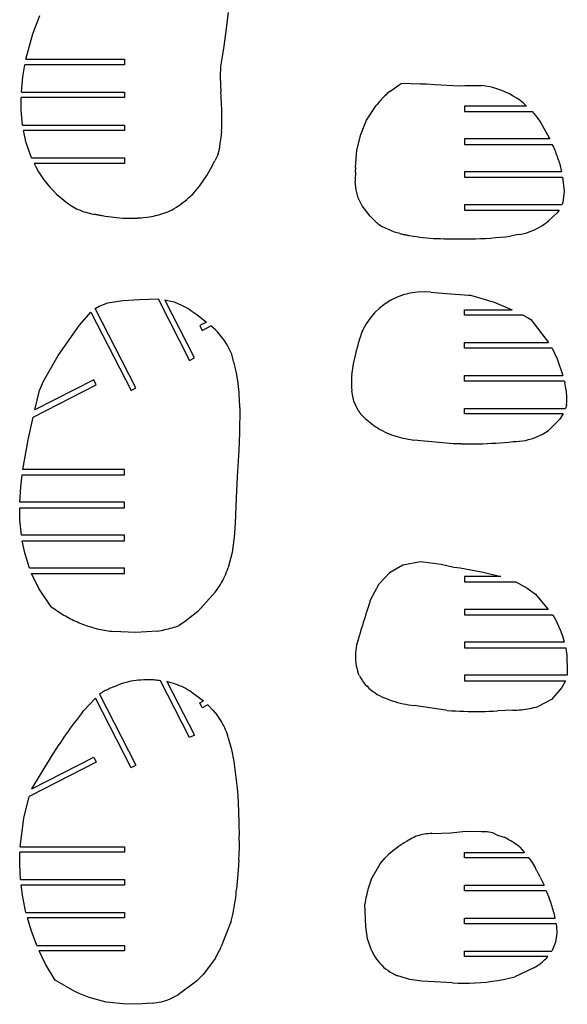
# Model space of a CAD drawing. Extents: x -170 to 170, y -270 to 270.
# Tile 13 of 31: x -41 to -4, y -68 to -1. Entities that reach past the tile are written whole.
import ezdxf

# ---------------------------------------------------------------- set-up
doc = ezdxf.new("R2010")
doc.units = 0
doc.header["$MEASUREMENT"] = 0
doc.layers.get('0').update_dxf_attribs({"linetype": 'CONTINUOUS'})

msp = doc.modelspace()

# ---------------------------------------------------------------- linework, layer by layer
for p, q in [((-40.074, -1.734), (-39.586, -0.467)), ((-26.72, -0.262), (-26.926, -1.879)), ((-40.55, -3.46), (-40.074, -1.734)), ((-26.926, -1.879), (-27.023, -2.568)), ((-27.023, -2.568), (-27.134, -3.272)), ((-27.134, -3.272), (-27.25, -3.966)), ((-40.759, -4.656), (-40.626, -3.835)), ((-33.809, -3.835), (-40.626, -3.835)), ((-40.55, -3.46), (-33.809, -3.46)), ((-33.809, -3.46), (-33.809, -3.835)), ((-27.25, -3.966), (-27.279, -4.668)), ((-40.858, -5.71), (-40.759, -4.656)), ((-27.279, -4.668), (-27.222, -5.717)), ((-15.67, -5.673), (-15.044, -5.214)), ((-15.044, -5.214), (-14.901, -5.131)), ((-14.901, -5.131), (-14.745, -5.087)), ((-14.745, -5.087), (-14.217, -5.114)), ((-14.217, -5.114), (-13.573, -5.138)), ((-13.556, -5.139), (-13.573, -5.138)), ((-13.556, -5.139), (-13.159, -5.149)), ((-13.159, -5.149), (-12.595, -5.193)), ((-12.595, -5.193), (-10.943, -5.287)), ((-10.943, -5.287), (-10.535, -5.266)), ((-10.535, -5.266), (-9.41, -5.267)), ((-9.125, -5.304), (-9.41, -5.267)), ((-8.843, -5.356), (-9.125, -5.304)), ((-8.564, -5.423), (-8.843, -5.356)), ((-40.858, -5.71), (-33.809, -5.71)), ((-33.809, -5.71), (-33.809, -6.085)), ((-27.206, -5.94), (-27.222, -5.717)), ((-27.192, -6.163), (-27.206, -5.94)), ((-16.091, -6.042), (-16.169, -6.122)), ((-16.01, -5.964), (-16.091, -6.042)), ((-15.928, -5.888), (-16.01, -5.964)), ((-15.844, -5.815), (-15.928, -5.888)), ((-15.758, -5.743), (-15.844, -5.815)), ((-15.67, -5.673), (-15.758, -5.743)), ((-8.289, -5.505), (-8.564, -5.423)), ((-8.018, -5.601), (-8.289, -5.505)), ((-7.754, -5.712), (-8.018, -5.601)), ((-7.495, -5.838), (-7.754, -5.712)), ((-7.244, -5.977), (-7.495, -5.838)), ((-7.001, -6.129), (-7.244, -5.977)), ((-40.867, -6.916), (-40.873, -6.085)), ((-33.809, -6.085), (-40.873, -6.085)), ((-27.18, -6.386), (-27.192, -6.163)), ((-27.171, -6.609), (-27.18, -6.386)), ((-27.163, -6.832), (-27.171, -6.609)), ((-17.256, -7.627), (-16.599, -6.637)), ((-16.533, -6.547), (-16.599, -6.637)), ((-16.464, -6.459), (-16.533, -6.547)), ((-16.394, -6.372), (-16.464, -6.459)), ((-16.321, -6.287), (-16.394, -6.372)), ((-16.246, -6.203), (-16.321, -6.287)), ((-16.169, -6.122), (-16.246, -6.203)), ((-10.57, -6.662), (-10.57, -7.037)), ((-6.325, -6.662), (-10.57, -6.662)), ((-6.766, -6.295), (-7.001, -6.129)), ((-6.54, -6.472), (-6.766, -6.295)), ((-6.325, -6.662), (-6.54, -6.472)), ((-40.773, -7.96), (-40.867, -6.916)), ((-27.158, -7.056), (-27.163, -6.832)), ((-27.154, -7.279), (-27.158, -7.056)), ((-27.153, -7.502), (-27.154, -7.279)), ((-10.57, -7.037), (-5.953, -7.037)), ((-5.953, -7.037), (-5.606, -7.45)), ((-40.773, -7.96), (-33.809, -7.96)), ((-33.809, -7.96), (-33.809, -8.335)), ((-27.161, -8.172), (-27.156, -7.949)), ((-27.156, -7.949), (-27.153, -7.726)), ((-27.153, -7.726), (-27.153, -7.502)), ((-17.66, -8.615), (-17.412, -7.979)), ((-17.412, -7.979), (-17.256, -7.627)), ((-5.606, -7.45), (-5.348, -7.805)), ((-5.348, -7.805), (-4.782, -8.847)), ((-40.522, -9.178), (-40.713, -8.335)), ((-33.809, -8.335), (-40.713, -8.335)), ((-27.167, -8.395), (-27.22, -8.814)), ((-27.167, -8.395), (-27.161, -8.172)), ((-17.917, -9.692), (-17.66, -8.615)), ((-40.164, -10.21), (-40.522, -9.178)), ((-27.286, -9.22), (-27.345, -9.64)), ((-27.22, -8.814), (-27.286, -9.22)), ((-4.745, -8.912), (-10.57, -8.912)), ((-10.57, -8.912), (-10.57, -9.287)), ((-10.57, -9.287), (-4.564, -9.287)), ((-4.782, -8.847), (-4.745, -8.912)), ((-4.515, -9.389), (-4.564, -9.287)), ((-4.467, -9.491), (-4.515, -9.389)), ((-27.447, -10.044), (-27.624, -10.417)), ((-27.345, -9.64), (-27.447, -10.044)), ((-18.01, -10.866), (-17.917, -9.692)), ((-4.421, -9.595), (-4.467, -9.491)), ((-4.377, -9.698), (-4.421, -9.595)), ((-4.334, -9.803), (-4.377, -9.698)), ((-4.292, -9.908), (-4.334, -9.803)), ((-4.252, -10.014), (-4.292, -9.908)), ((-4.214, -10.12), (-4.252, -10.014)), ((-40.164, -10.21), (-33.809, -10.21)), ((-39.994, -10.585), (-39.844, -10.876)), ((-33.809, -10.585), (-39.994, -10.585)), ((-33.809, -10.21), (-33.809, -10.585)), ((-27.914, -10.947), (-27.624, -10.417)), ((-4.177, -10.227), (-4.214, -10.12)), ((-4.142, -10.334), (-4.177, -10.227)), ((-4.108, -10.442), (-4.142, -10.334)), ((-4.076, -10.551), (-4.108, -10.442)), ((-4.076, -10.551), (-3.937, -11.162)), ((-39.844, -10.876), (-39.682, -11.159)), ((-39.682, -11.159), (-39.508, -11.435)), ((-39.508, -11.435), (-39.32, -11.703)), ((-28.283, -11.558), (-28.187, -11.407)), ((-28.187, -11.407), (-28.093, -11.256)), ((-28.093, -11.256), (-28.002, -11.102)), ((-28.002, -11.102), (-27.914, -10.947)), ((-18.026, -11.341), (-18.031, -11.499)), ((-18.021, -11.183), (-18.026, -11.341)), ((-18.021, -11.183), (-18.015, -11.024)), ((-18.01, -10.866), (-18.015, -11.024)), ((-3.937, -11.162), (-10.57, -11.162)), ((-10.57, -11.162), (-10.57, -11.537)), ((-39.32, -11.703), (-39.121, -11.962)), ((-39.121, -11.962), (-38.911, -12.212)), ((-28.693, -12.141), (-28.587, -11.998)), ((-28.587, -11.998), (-28.483, -11.853)), ((-28.483, -11.853), (-28.382, -11.706)), ((-28.382, -11.706), (-28.283, -11.558)), ((-18.036, -11.658), (-18.04, -11.816)), ((-17.974, -12.396), (-18.04, -11.816)), ((-18.031, -11.499), (-18.036, -11.658)), ((-10.57, -11.537), (-3.869, -11.537)), ((-3.869, -11.537), (-3.746, -12.493)), ((-38.911, -12.212), (-38.689, -12.452)), ((-38.689, -12.452), (-38.457, -12.681)), ((-38.457, -12.681), (-38.214, -12.9)), ((-29.276, -12.811), (-29.149, -12.687)), ((-29.149, -12.687), (-29.025, -12.56)), ((-29.025, -12.56), (-28.912, -12.422)), ((-28.912, -12.422), (-28.801, -12.283)), ((-28.801, -12.283), (-28.693, -12.141)), ((-17.831, -12.952), (-17.974, -12.396)), ((-3.746, -12.493), (-3.85, -13.252)), ((-38.214, -12.9), (-37.962, -13.108)), ((-37.962, -13.108), (-37.701, -13.304)), ((-37.701, -13.304), (-37.431, -13.488)), ((-30.104, -13.475), (-29.959, -13.374)), ((-29.959, -13.374), (-29.816, -13.269)), ((-29.816, -13.269), (-29.677, -13.16)), ((-29.677, -13.16), (-29.54, -13.047)), ((-29.54, -13.047), (-29.406, -12.931)), ((-29.406, -12.931), (-29.276, -12.811)), ((-17.574, -13.48), (-17.831, -12.952)), ((-3.91, -13.412), (-10.57, -13.412)), ((-10.57, -13.412), (-10.57, -13.787)), ((-3.85, -13.252), (-3.91, -13.412)), ((-37.431, -13.488), (-37.316, -13.558)), ((-37.316, -13.558), (-37.198, -13.623)), ((-37.198, -13.623), (-37.079, -13.685)), ((-37.079, -13.685), (-36.957, -13.743)), ((-36.957, -13.743), (-36.833, -13.796)), ((-36.833, -13.796), (-36.708, -13.845)), ((-36.708, -13.845), (-36.581, -13.89)), ((-36.581, -13.89), (-36.452, -13.931)), ((-36.452, -13.931), (-36.322, -13.967)), ((-36.322, -13.967), (-36.191, -13.999)), ((-36.191, -13.999), (-36.059, -14.026)), ((-36.059, -14.026), (-35.927, -14.049)), ((-35.927, -14.049), (-35.876, -14.058)), ((-35.876, -14.058), (-35.826, -14.067)), ((-35.826, -14.067), (-35.776, -14.076)), ((-35.776, -14.076), (-35.725, -14.084)), ((-35.725, -14.084), (-35.675, -14.093)), ((-35.675, -14.093), (-35.625, -14.102)), ((-35.625, -14.102), (-35.574, -14.11)), ((-35.574, -14.11), (-35.524, -14.118)), ((-35.524, -14.118), (-35.474, -14.127)), ((-35.474, -14.127), (-35.423, -14.135)), ((-35.423, -14.135), (-35.373, -14.143)), ((-35.373, -14.143), (-35.323, -14.151)), ((-31.685, -14.161), (-31.543, -14.125)), ((-31.543, -14.125), (-31.401, -14.086)), ((-31.401, -14.086), (-31.261, -14.043)), ((-31.261, -14.043), (-31.122, -13.997)), ((-31.122, -13.997), (-30.984, -13.947)), ((-30.984, -13.947), (-30.848, -13.895)), ((-30.848, -13.895), (-30.712, -13.839)), ((-30.712, -13.839), (-30.557, -13.754)), ((-30.557, -13.754), (-30.403, -13.665)), ((-30.403, -13.665), (-30.253, -13.572)), ((-30.253, -13.572), (-30.104, -13.475)), ((-17.005, -14.198), (-17.574, -13.48)), ((-10.57, -13.787), (-4.1, -13.787)), ((-4.242, -13.974), (-4.831, -14.523)), ((-4.1, -13.787), (-4.242, -13.974)), ((-35.323, -14.151), (-35.125, -14.187)), ((-35.125, -14.187), (-34.927, -14.219)), ((-34.927, -14.219), (-34.728, -14.247)), ((-34.728, -14.247), (-34.529, -14.272)), ((-34.529, -14.272), (-34.329, -14.293)), ((-34.329, -14.293), (-34.129, -14.31)), ((-34.129, -14.31), (-33.929, -14.324)), ((-33.929, -14.324), (-33.728, -14.334)), ((-33.728, -14.334), (-33.528, -14.34)), ((-33.528, -14.34), (-33.327, -14.343)), ((-33.327, -14.343), (-33.126, -14.342)), ((-33.126, -14.342), (-32.926, -14.337)), ((-32.664, -14.324), (-32.926, -14.337)), ((-32.405, -14.292), (-32.664, -14.324)), ((-32.405, -14.292), (-32.26, -14.273)), ((-32.26, -14.273), (-32.115, -14.25)), ((-32.115, -14.25), (-31.971, -14.224)), ((-31.971, -14.224), (-31.827, -14.194)), ((-31.827, -14.194), (-31.685, -14.161)), ((-17.005, -14.198), (-16.945, -14.27)), ((-16.945, -14.27), (-16.882, -14.34)), ((-16.882, -14.34), (-16.818, -14.408)), ((-16.818, -14.408), (-16.752, -14.474)), ((-16.752, -14.474), (-16.684, -14.539)), ((-16.684, -14.539), (-16.614, -14.601)), ((-16.614, -14.601), (-16.543, -14.662)), ((-16.543, -14.662), (-16.47, -14.721)), ((-16.47, -14.721), (-16.396, -14.778)), ((-16.396, -14.778), (-16.32, -14.832)), ((-5.288, -14.859), (-5.13, -14.754)), ((-5.13, -14.754), (-4.978, -14.642)), ((-4.978, -14.642), (-4.831, -14.523)), ((-16.32, -14.832), (-16.242, -14.885)), ((-16.242, -14.885), (-16.163, -14.936)), ((-15.344, -15.288), (-16.163, -14.936)), ((-14.98, -15.389), (-15.344, -15.288)), ((-14.98, -15.389), (-14.925, -15.403)), ((-14.925, -15.403), (-14.871, -15.415)), ((-14.871, -15.415), (-14.816, -15.428)), ((-14.816, -15.428), (-14.761, -15.44)), ((-14.761, -15.44), (-14.706, -15.451)), ((-14.706, -15.451), (-14.651, -15.462)), ((-14.651, -15.462), (-14.596, -15.473)), ((-14.596, -15.473), (-14.541, -15.483)), ((-14.541, -15.483), (-14.486, -15.492)), ((-14.486, -15.492), (-14.43, -15.502)), ((-6.869, -15.459), (-7.432, -15.56)), ((-6.869, -15.459), (-6.683, -15.425)), ((-6.683, -15.425), (-6.499, -15.383)), ((-6.499, -15.383), (-6.316, -15.332)), ((-6.316, -15.332), (-6.137, -15.273)), ((-6.137, -15.273), (-5.96, -15.206)), ((-5.96, -15.206), (-5.786, -15.131)), ((-5.786, -15.131), (-5.616, -15.048)), ((-5.616, -15.048), (-5.45, -14.957)), ((-5.45, -14.957), (-5.288, -14.859)), ((-14.43, -15.502), (-14.375, -15.51)), ((-14.375, -15.51), (-14.319, -15.519)), ((-14.319, -15.519), (-14.088, -15.558)), ((-14.088, -15.558), (-13.855, -15.594)), ((-13.855, -15.594), (-13.622, -15.626)), ((-13.622, -15.626), (-13.389, -15.654)), ((-13.389, -15.654), (-13.155, -15.678)), ((-13.155, -15.678), (-12.921, -15.698)), ((-12.921, -15.698), (-12.687, -15.714)), ((-12.687, -15.714), (-12.452, -15.727)), ((-12.452, -15.727), (-12.217, -15.735)), ((-12.217, -15.735), (-11.982, -15.74)), ((-11.982, -15.74), (-11.747, -15.741)), ((-11.747, -15.741), (-11.512, -15.738)), ((-11.512, -15.738), (-11.171, -15.749)), ((-11.171, -15.749), (-10.831, -15.755)), ((-10.831, -15.755), (-10.49, -15.756)), ((-10.49, -15.756), (-10.149, -15.753)), ((-10.149, -15.753), (-9.809, -15.745)), ((-9.809, -15.745), (-9.468, -15.732)), ((-9.468, -15.732), (-9.128, -15.715)), ((-9.128, -15.715), (-8.788, -15.693)), ((-8.788, -15.693), (-8.448, -15.667)), ((-8.448, -15.667), (-8.109, -15.636)), ((-8.109, -15.636), (-7.77, -15.6)), ((-7.77, -15.6), (-7.432, -15.56)), ((-14.272, -19.464), (-14.729, -19.58)), ((-13.805, -19.396), (-14.272, -19.464)), ((-13.334, -19.376), (-13.805, -19.396)), ((-12.863, -19.404), (-13.334, -19.376)), ((-12.863, -19.404), (-12.624, -19.427)), ((-12.624, -19.427), (-11.791, -19.494)), ((-11.791, -19.494), (-10.297, -19.593)), ((-35.542, -20.361), (-34.953, -20.134)), ((-34.953, -20.134), (-33.916, -19.959)), ((-33.916, -19.959), (-32.784, -19.898)), ((-32.784, -19.898), (-31.513, -19.86)), ((-31.513, -19.86), (-29.357, -24.061)), ((-29.024, -23.889), (-31.062, -19.918)), ((-31.062, -19.918), (-30.976, -19.933)), ((-30.976, -19.933), (-30.425, -20.052)), ((-30.425, -20.052), (-29.909, -20.28)), ((-15.997, -20.198), (-16.37, -20.487)), ((-15.596, -19.949), (-15.997, -20.198)), ((-15.172, -19.742), (-15.596, -19.949)), ((-14.729, -19.58), (-15.172, -19.742)), ((-10.297, -19.593), (-10.168, -19.599)), ((-10.168, -19.599), (-8.547, -20.09)), ((-8.547, -20.09), (-7.313, -20.599)), ((-36.895, -21.664), (-36.111, -20.756)), ((-36.111, -20.756), (-33.361, -26.115)), ((-35.811, -20.52), (-35.542, -20.361)), ((-33.027, -25.944), (-35.811, -20.52)), ((-29.909, -20.28), (-29.418, -20.543)), ((-29.418, -20.543), (-29.267, -20.642)), ((-29.267, -20.642), (-28.929, -20.877)), ((-28.929, -20.877), (-28.742, -21.014)), ((-16.712, -20.813), (-17.018, -21.171)), ((-16.37, -20.487), (-16.712, -20.813)), ((-10.57, -20.974), (-10.57, -20.599)), ((-10.57, -20.599), (-7.313, -20.599)), ((-28.742, -21.014), (-28.204, -21.437)), ((-28.204, -21.437), (-28.67, -21.676)), ((-17.018, -21.171), (-17.286, -21.56)), ((-6.557, -20.974), (-10.57, -20.974)), ((-6.557, -20.974), (-6.264, -21.134)), ((-6.264, -21.134), (-6.035, -21.263)), ((-6.035, -21.263), (-4.829, -22.85)), ((-38.335, -23.737), (-36.895, -21.664)), ((-28.67, -21.676), (-28.498, -22.01)), ((-28.498, -22.01), (-27.898, -21.702)), ((-27.746, -21.834), (-27.898, -21.702)), ((-27.599, -21.973), (-27.746, -21.834)), ((-27.457, -22.118), (-27.599, -21.973)), ((-27.322, -22.268), (-27.457, -22.118)), ((-17.602, -22.198), (-17.644, -22.312)), ((-17.558, -22.086), (-17.602, -22.198)), ((-17.513, -21.973), (-17.558, -22.086)), ((-17.286, -21.56), (-17.513, -21.973)), ((-27.193, -22.424), (-27.322, -22.268)), ((-27.07, -22.585), (-27.193, -22.424)), ((-26.954, -22.751), (-27.07, -22.585)), ((-26.845, -22.921), (-26.954, -22.751)), ((-17.829, -22.887), (-17.861, -23.004)), ((-17.795, -22.771), (-17.829, -22.887)), ((-17.76, -22.656), (-17.795, -22.771)), ((-17.723, -22.54), (-17.76, -22.656)), ((-17.684, -22.426), (-17.723, -22.54)), ((-17.644, -22.312), (-17.684, -22.426)), ((-10.57, -23.225), (-10.57, -22.85)), ((-10.57, -22.85), (-4.829, -22.85)), ((-26.742, -23.096), (-26.845, -22.921)), ((-26.647, -23.274), (-26.742, -23.096)), ((-26.56, -23.457), (-26.647, -23.274)), ((-26.479, -23.643), (-26.56, -23.457)), ((-18.15, -24.298), (-17.984, -23.52)), ((-17.984, -23.52), (-17.947, -23.357)), ((-17.92, -23.239), (-17.947, -23.357)), ((-17.891, -23.121), (-17.92, -23.239)), ((-17.861, -23.004), (-17.891, -23.121)), ((-4.58, -23.225), (-10.57, -23.225)), ((-4.58, -23.225), (-4.224, -23.946)), ((-39.336, -25.493), (-38.335, -23.737)), ((-29.357, -24.061), (-29.024, -23.889)), ((-26.452, -23.741), (-26.479, -23.643)), ((-26.426, -23.84), (-26.452, -23.741)), ((-26.399, -23.938), (-26.426, -23.84)), ((-26.373, -24.037), (-26.399, -23.938)), ((-26.348, -24.136), (-26.373, -24.037)), ((-26.322, -24.235), (-26.348, -24.136)), ((-26.297, -24.334), (-26.322, -24.235)), ((-4.224, -23.946), (-3.841, -25.1)), ((-26.272, -24.433), (-26.297, -24.334)), ((-26.247, -24.532), (-26.272, -24.433)), ((-26.223, -24.631), (-26.247, -24.532)), ((-26.199, -24.73), (-26.223, -24.631)), ((-26.175, -24.83), (-26.199, -24.73)), ((-26.137, -25.034), (-26.175, -24.83)), ((-18.273, -25.072), (-18.15, -24.298)), ((-35.913, -25.393), (-39.937, -27.457)), ((-39.612, -26.116), (-39.336, -25.493)), ((-35.742, -25.726), (-35.913, -25.393)), ((-26.102, -25.238), (-26.137, -25.034)), ((-26.07, -25.444), (-26.102, -25.238)), ((-26.042, -25.649), (-26.07, -25.444)), ((-18.3, -25.529), (-18.301, -25.62)), ((-18.298, -25.437), (-18.3, -25.529)), ((-18.294, -25.346), (-18.298, -25.437)), ((-18.289, -25.254), (-18.294, -25.346)), ((-18.282, -25.163), (-18.289, -25.254)), ((-18.273, -25.072), (-18.282, -25.163)), ((-10.57, -25.474), (-10.57, -25.1)), ((-10.57, -25.1), (-3.841, -25.1)), ((-3.741, -25.474), (-10.57, -25.474)), ((-3.741, -25.474), (-3.708, -25.605)), ((-40.051, -27.937), (-35.742, -25.726)), ((-39.937, -27.457), (-39.612, -26.116)), ((-33.361, -26.115), (-33.027, -25.944)), ((-26.016, -25.856), (-26.042, -25.649)), ((-25.994, -26.062), (-26.016, -25.856)), ((-25.976, -26.269), (-25.994, -26.062)), ((-25.96, -26.476), (-25.976, -26.269)), ((-18.301, -25.62), (-18.3, -25.712)), ((-18.3, -25.712), (-18.297, -25.804)), ((-18.297, -25.804), (-18.293, -25.895)), ((-18.293, -25.895), (-18.287, -25.987)), ((-18.287, -25.987), (-18.279, -26.078)), ((-18.279, -26.078), (-18.27, -26.169)), ((-18.13, -26.864), (-18.27, -26.169)), ((-3.681, -25.723), (-3.708, -25.605)), ((-3.657, -25.842), (-3.681, -25.723)), ((-3.636, -25.961), (-3.657, -25.842)), ((-3.618, -26.081), (-3.636, -25.961)), ((-3.603, -26.202), (-3.618, -26.081)), ((-3.591, -26.322), (-3.603, -26.202)), ((-25.948, -26.683), (-25.96, -26.476)), ((-25.939, -26.891), (-25.948, -26.683)), ((-25.933, -27.098), (-25.939, -26.891)), ((-17.83, -27.49), (-18.13, -26.864)), ((-3.583, -26.443), (-3.591, -26.322)), ((-3.59, -27.049), (-3.582, -26.928)), ((-3.578, -26.565), (-3.583, -26.443)), ((-3.582, -26.928), (-3.578, -26.807)), ((-3.576, -26.686), (-3.578, -26.565)), ((-3.578, -26.807), (-3.576, -26.686)), ((-25.931, -27.306), (-25.937, -29.034)), ((-25.931, -27.306), (-25.933, -27.098)), ((-17.83, -27.49), (-17.817, -27.509)), ((-17.817, -27.509), (-17.804, -27.529)), ((-17.804, -27.529), (-17.791, -27.548)), ((-17.791, -27.548), (-17.778, -27.567)), ((-17.778, -27.567), (-17.765, -27.587)), ((-17.765, -27.587), (-17.752, -27.606)), ((-17.752, -27.606), (-17.738, -27.625)), ((-10.57, -27.35), (-3.654, -27.349)), ((-10.57, -27.725), (-10.57, -27.35)), ((-3.602, -27.133), (-3.654, -27.349)), ((-3.59, -27.049), (-3.602, -27.133)), ((-40.401, -29.503), (-40.051, -27.937)), ((-17.738, -27.625), (-17.725, -27.644)), ((-17.725, -27.644), (-17.711, -27.663)), ((-17.711, -27.663), (-17.698, -27.682)), ((-17.698, -27.682), (-17.684, -27.7)), ((-17.684, -27.7), (-17.67, -27.719)), ((-17.67, -27.719), (-17.568, -27.826)), ((-17.568, -27.826), (-17.463, -27.93)), ((-17.463, -27.93), (-17.356, -28.032)), ((-17.356, -28.032), (-17.247, -28.13)), ((-17.247, -28.13), (-17.135, -28.227)), ((-17.135, -28.227), (-17.02, -28.32)), ((-3.815, -27.725), (-10.57, -27.725)), ((-4.08, -28.113), (-4.829, -28.865)), ((-3.815, -27.725), (-4.08, -28.113)), ((-17.02, -28.32), (-16.904, -28.41)), ((-16.904, -28.41), (-16.785, -28.498)), ((-16.785, -28.498), (-16.664, -28.583)), ((-16.664, -28.583), (-16.541, -28.664)), ((-16.541, -28.664), (-16.416, -28.743)), ((-16.416, -28.743), (-16.289, -28.819)), ((-16.289, -28.819), (-16.146, -28.893)), ((-16.146, -28.893), (-16.002, -28.964)), ((-16.002, -28.964), (-15.855, -29.031)), ((-5.008, -28.982), (-4.829, -28.865)), ((-40.761, -31.523), (-40.401, -29.503)), ((-25.937, -29.034), (-25.987, -30.203)), ((-15.855, -29.031), (-15.706, -29.093)), ((-15.706, -29.093), (-15.556, -29.152)), ((-15.556, -29.152), (-15.404, -29.207)), ((-15.404, -29.207), (-15.251, -29.257)), ((-15.251, -29.257), (-15.097, -29.303)), ((-15.097, -29.303), (-14.941, -29.346)), ((-14.941, -29.346), (-14.785, -29.384)), ((-14.785, -29.384), (-14.627, -29.417)), ((-14.627, -29.417), (-14.026, -29.529)), ((-11.336, -29.765), (-14.026, -29.529)), ((-7.542, -29.651), (-7.248, -29.622)), ((-7.248, -29.622), (-7.034, -29.616)), ((-7.034, -29.616), (-6.82, -29.599)), ((-6.82, -29.599), (-6.607, -29.571)), ((-6.607, -29.571), (-6.397, -29.533)), ((-6.397, -29.533), (-6.188, -29.484)), ((-6.188, -29.484), (-5.982, -29.425)), ((-5.982, -29.425), (-5.779, -29.356)), ((-5.779, -29.356), (-5.579, -29.277)), ((-5.579, -29.277), (-5.384, -29.188)), ((-5.384, -29.188), (-5.194, -29.089)), ((-5.194, -29.089), (-5.008, -28.982)), ((-25.987, -30.203), (-26.051, -31.303)), ((-10.787, -29.772), (-11.336, -29.765)), ((-10.787, -29.772), (-10.492, -29.776)), ((-10.492, -29.776), (-10.197, -29.776)), ((-10.197, -29.776), (-9.901, -29.774)), ((-9.901, -29.774), (-9.606, -29.769)), ((-9.606, -29.769), (-9.311, -29.761)), ((-9.311, -29.761), (-9.015, -29.75)), ((-9.015, -29.75), (-8.72, -29.737)), ((-8.72, -29.737), (-8.425, -29.72)), ((-8.425, -29.72), (-8.131, -29.7)), ((-8.131, -29.7), (-7.836, -29.677)), ((-7.836, -29.677), (-7.542, -29.651)), ((-33.809, -31.523), (-40.761, -31.523)), ((-33.809, -31.898), (-33.809, -31.523)), ((-26.051, -31.303), (-26.106, -32.025)), ((-40.902, -32.724), (-40.812, -31.898)), ((-40.812, -31.898), (-33.809, -31.898)), ((-26.106, -32.025), (-26.169, -33.473)), ((-40.965, -33.773), (-40.902, -32.724)), ((-26.169, -33.473), (-26.24, -35.219)), ((-40.955, -34.977), (-40.972, -34.148)), ((-40.972, -34.148), (-33.809, -34.148)), ((-33.809, -33.773), (-40.965, -33.773)), ((-33.809, -34.148), (-33.809, -33.773)), ((-40.86, -36.023), (-40.955, -34.977)), ((-26.24, -35.219), (-26.309, -36.149)), ((-33.809, -36.023), (-40.86, -36.023)), ((-33.809, -36.398), (-33.809, -36.023)), ((-26.309, -36.149), (-26.441, -37.205)), ((-40.803, -36.398), (-33.809, -36.398)), ((-40.63, -37.231), (-40.803, -36.398)), ((-40.309, -38.273), (-40.63, -37.231)), ((-26.441, -37.205), (-26.716, -38.233)), ((-33.809, -38.273), (-40.309, -38.273)), ((-33.809, -38.648), (-33.809, -38.273)), ((-26.827, -38.533), (-26.77, -38.384)), ((-26.77, -38.384), (-26.716, -38.233)), ((-15.659, -38.553), (-14.783, -38.047)), ((-14.783, -38.047), (-13.574, -37.824)), ((-13.574, -37.824), (-12.171, -38.005)), ((-12.171, -38.005), (-11.293, -38.213)), ((-11.293, -38.213), (-11.078, -38.243)), ((-11.078, -38.243), (-10.862, -38.266)), ((-10.862, -38.266), (-9.303, -38.554)), ((-40.162, -38.648), (-33.809, -38.648)), ((-39.662, -39.669), (-40.162, -38.648)), ((-27.097, -39.115), (-27.024, -38.972)), ((-27.024, -38.972), (-26.954, -38.828)), ((-26.954, -38.828), (-26.889, -38.681)), ((-26.889, -38.681), (-26.827, -38.533)), ((-16.395, -39.348), (-15.659, -38.553)), ((-10.57, -38.85), (-10.57, -39.224)), ((-8.076, -38.85), (-10.57, -38.85)), ((-9.303, -38.554), (-8.076, -38.85)), ((-38.816, -40.923), (-39.662, -39.669)), ((-27.52, -39.796), (-27.428, -39.664)), ((-27.428, -39.664), (-27.34, -39.53)), ((-27.34, -39.53), (-27.255, -39.394)), ((-27.255, -39.394), (-27.174, -39.255)), ((-27.174, -39.255), (-27.097, -39.115)), ((-16.992, -40.435), (-16.395, -39.348)), ((-10.57, -39.224), (-7.054, -39.224)), ((-7.054, -39.224), (-6.286, -39.641)), ((-6.286, -39.641), (-5.722, -40.061)), ((-27.615, -39.925), (-28.785, -41.232)), ((-27.615, -39.925), (-27.52, -39.796)), ((-5.722, -40.061), (-4.842, -41.1)), ((-38.816, -40.923), (-38.71, -40.996)), ((-38.71, -40.996), (-38.604, -41.067)), ((-38.604, -41.067), (-38.496, -41.138)), ((-17.173, -41.022), (-17.238, -41.217)), ((-17.165, -40.994), (-17.173, -41.022)), ((-17.157, -40.966), (-17.165, -40.994)), ((-17.148, -40.938), (-17.157, -40.966)), ((-17.14, -40.91), (-17.148, -40.938)), ((-17.131, -40.882), (-17.14, -40.91)), ((-17.122, -40.855), (-17.131, -40.882)), ((-17.114, -40.827), (-17.122, -40.855)), ((-17.105, -40.799), (-17.114, -40.827)), ((-17.096, -40.771), (-17.105, -40.799)), ((-17.087, -40.743), (-17.096, -40.771)), ((-17.079, -40.716), (-17.087, -40.743)), ((-17.07, -40.688), (-17.079, -40.716)), ((-17.044, -40.604), (-17.07, -40.688)), ((-17.044, -40.604), (-16.992, -40.435)), ((-38.496, -41.138), (-38.389, -41.209)), ((-38.389, -41.209), (-38.281, -41.278)), ((-38.281, -41.278), (-38.172, -41.347)), ((-38.172, -41.347), (-38.063, -41.415)), ((-38.063, -41.415), (-37.953, -41.482)), ((-37.953, -41.482), (-37.843, -41.548)), ((-37.843, -41.548), (-37.733, -41.614)), ((-37.733, -41.614), (-37.622, -41.679)), ((-37.622, -41.679), (-37.51, -41.743)), ((-37.51, -41.743), (-37.392, -41.799)), ((-28.785, -41.232), (-29.628, -41.901)), ((-17.365, -41.608), (-17.427, -41.804)), ((-17.302, -41.412), (-17.365, -41.608)), ((-17.238, -41.217), (-17.302, -41.412)), ((-10.57, -41.1), (-10.57, -41.474)), ((-4.842, -41.1), (-10.57, -41.1)), ((-10.57, -41.474), (-4.54, -41.474)), ((-4.54, -41.474), (-4.337, -41.797)), ((-37.392, -41.799), (-37.273, -41.854)), ((-37.273, -41.854), (-37.154, -41.907)), ((-37.154, -41.907), (-37.033, -41.959)), ((-37.033, -41.959), (-36.912, -42.009)), ((-36.912, -42.009), (-36.791, -42.057)), ((-36.791, -42.057), (-36.669, -42.104)), ((-36.669, -42.104), (-36.546, -42.15)), ((-36.546, -42.15), (-36.422, -42.193)), ((-36.422, -42.193), (-36.298, -42.235)), ((-36.298, -42.235), (-36.174, -42.276)), ((-36.174, -42.276), (-36.049, -42.315)), ((-36.049, -42.315), (-35.927, -42.352)), ((-35.927, -42.352), (-35.804, -42.387)), ((-35.804, -42.387), (-35.681, -42.42)), ((-35.681, -42.42), (-35.558, -42.45)), ((-30.929, -42.454), (-30.804, -42.423)), ((-30.804, -42.423), (-30.679, -42.391)), ((-30.679, -42.391), (-30.555, -42.358)), ((-30.555, -42.358), (-30.431, -42.323)), ((-30.431, -42.323), (-30.308, -42.286)), ((-30.308, -42.286), (-30.185, -42.248)), ((-30.185, -42.248), (-30.062, -42.209)), ((-29.628, -41.901), (-30.062, -42.209)), ((-17.609, -42.393), (-17.669, -42.589)), ((-17.549, -42.196), (-17.609, -42.393)), ((-17.489, -42), (-17.549, -42.196)), ((-17.427, -41.804), (-17.489, -42)), ((-4.337, -41.797), (-4.029, -42.494)), ((-35.558, -42.45), (-35.433, -42.479)), ((-35.433, -42.479), (-35.309, -42.505)), ((-35.309, -42.505), (-35.183, -42.528)), ((-35.183, -42.528), (-35.058, -42.55)), ((-35.058, -42.55), (-34.932, -42.569)), ((-34.932, -42.569), (-34.805, -42.585)), ((-34.805, -42.585), (-34.679, -42.599)), ((-34.679, -42.599), (-34.552, -42.611)), ((-33.067, -42.668), (-34.552, -42.611)), ((-31.559, -42.582), (-33.067, -42.668)), ((-31.559, -42.582), (-31.432, -42.559)), ((-31.432, -42.559), (-31.306, -42.535)), ((-31.306, -42.535), (-31.18, -42.51)), ((-31.18, -42.51), (-31.054, -42.482)), ((-31.054, -42.482), (-30.929, -42.454)), ((-17.785, -42.984), (-17.842, -43.181)), ((-17.727, -42.786), (-17.785, -42.984)), ((-17.669, -42.589), (-17.727, -42.786)), ((-4.029, -42.494), (-3.872, -42.913)), ((-3.872, -42.913), (-3.744, -43.35)), ((-17.978, -43.722), (-18.004, -43.897)), ((-17.943, -43.549), (-17.978, -43.722)), ((-17.898, -43.379), (-17.943, -43.549)), ((-17.842, -43.181), (-17.898, -43.379)), ((-10.57, -43.35), (-10.57, -43.725)), ((-3.744, -43.35), (-10.57, -43.35)), ((-10.57, -43.725), (-3.651, -43.725)), ((-3.651, -43.725), (-3.608, -43.965)), ((-18.021, -44.073), (-18.029, -44.249)), ((-18.029, -44.249), (-18.028, -44.425)), ((-18.028, -44.425), (-18.017, -44.601)), ((-18.004, -43.897), (-18.021, -44.073)), ((-3.608, -43.965), (-3.573, -44.209)), ((-3.573, -44.209), (-3.541, -45.381)), ((-18.017, -44.601), (-17.997, -44.777)), ((-17.997, -44.777), (-17.968, -44.951)), ((-17.968, -44.951), (-17.929, -45.123)), ((-17.929, -45.123), (-17.882, -45.293)), ((-17.882, -45.293), (-17.826, -45.46)), ((-17.789, -45.551), (-17.826, -45.46)), ((-17.751, -45.641), (-17.789, -45.551)), ((-17.751, -45.641), (-17.662, -45.796)), ((-17.662, -45.796), (-17.566, -45.945)), ((-10.57, -45.6), (-10.57, -45.975)), ((-3.551, -45.6), (-10.57, -45.6)), ((-3.541, -45.381), (-3.551, -45.6)), ((-34.696, -46.462), (-34.782, -46.497)), ((-34.609, -46.428), (-34.696, -46.462)), ((-34.521, -46.397), (-34.609, -46.428)), ((-34.362, -46.323), (-34.521, -46.397)), ((-34.201, -46.256), (-34.362, -46.323)), ((-34.038, -46.194), (-34.201, -46.256)), ((-33.872, -46.139), (-34.038, -46.194)), ((-33.705, -46.09), (-33.872, -46.139)), ((-33.536, -46.048), (-33.705, -46.09)), ((-33.365, -46.011), (-33.536, -46.048)), ((-33.193, -45.981), (-33.365, -46.011)), ((-33.02, -45.958), (-33.193, -45.981)), ((-32.846, -45.94), (-33.02, -45.958)), ((-32.672, -45.93), (-32.846, -45.94)), ((-32.498, -45.926), (-32.672, -45.93)), ((-32.402, -45.92), (-32.498, -45.926)), ((-32.306, -45.917), (-32.402, -45.92)), ((-32.211, -45.915), (-32.306, -45.917)), ((-32.115, -45.916), (-32.211, -45.915)), ((-32.019, -45.918), (-32.115, -45.916)), ((-31.924, -45.922), (-32.019, -45.918)), ((-31.828, -45.927), (-31.924, -45.922)), ((-31.732, -45.935), (-31.828, -45.927)), ((-31.637, -45.945), (-31.732, -45.935)), ((-31.542, -45.956), (-31.637, -45.945)), ((-31.447, -45.969), (-31.542, -45.956)), ((-31.353, -45.985), (-31.447, -45.969)), ((-29.357, -49.873), (-31.353, -45.985)), ((-30.758, -46.07), (-30.907, -46.033)), ((-30.907, -46.033), (-29.024, -49.702)), ((-30.612, -46.111), (-30.758, -46.07)), ((-30.466, -46.157), (-30.612, -46.111)), ((-30.322, -46.207), (-30.466, -46.157)), ((-30.179, -46.261), (-30.322, -46.207)), ((-30.038, -46.32), (-30.179, -46.261)), ((-29.899, -46.382), (-30.038, -46.32)), ((-29.762, -46.449), (-29.899, -46.382)), ((-29.627, -46.52), (-29.762, -46.449)), ((-17.566, -45.945), (-17.461, -46.089)), ((-17.461, -46.089), (-17.349, -46.227)), ((-17.349, -46.227), (-17.229, -46.359)), ((-17.229, -46.359), (-17.102, -46.484)), ((-10.57, -45.975), (-3.653, -45.975)), ((-3.918, -46.451), (-4.623, -47.259)), ((-3.653, -45.975), (-3.918, -46.451)), ((-35.442, -46.848), (-35.519, -46.9)), ((-35.519, -46.9), (-33.027, -51.756)), ((-35.363, -46.798), (-35.442, -46.848)), ((-35.283, -46.749), (-35.363, -46.798)), ((-35.202, -46.703), (-35.283, -46.749)), ((-35.12, -46.658), (-35.202, -46.703)), ((-35.037, -46.615), (-35.12, -46.658)), ((-34.953, -46.574), (-35.037, -46.615)), ((-34.868, -46.534), (-34.953, -46.574)), ((-34.782, -46.497), (-34.868, -46.534)), ((-29.494, -46.595), (-29.627, -46.52)), ((-29.363, -46.674), (-29.494, -46.595)), ((-29.235, -46.757), (-29.363, -46.674)), ((-29.235, -46.757), (-29.187, -46.786)), ((-29.187, -46.786), (-28.398, -47.349)), ((-17.102, -46.484), (-16.969, -46.602)), ((-16.969, -46.602), (-16.83, -46.713)), ((-16.83, -46.713), (-16.685, -46.816)), ((-16.685, -46.816), (-16.534, -46.911)), ((-16.534, -46.911), (-16.378, -46.998)), ((-16.378, -46.998), (-16.218, -47.076)), ((-16.218, -47.076), (-16.042, -47.151)), ((-16.042, -47.151), (-15.864, -47.221)), ((-36.578, -48.025), (-35.801, -47.173)), ((-33.361, -51.928), (-35.801, -47.173)), ((-28.67, -47.488), (-28.398, -47.349)), ((-28.498, -47.822), (-28.67, -47.488)), ((-28.11, -47.623), (-28.498, -47.822)), ((-28.11, -47.623), (-27.765, -47.987)), ((-15.864, -47.221), (-15.685, -47.287)), ((-15.685, -47.287), (-15.504, -47.349)), ((-15.504, -47.349), (-15.321, -47.406)), ((-15.321, -47.406), (-15.137, -47.459)), ((-15.137, -47.459), (-14.952, -47.508)), ((-14.952, -47.508), (-14.766, -47.552)), ((-14.766, -47.552), (-14.579, -47.592)), ((-14.579, -47.592), (-14.391, -47.627)), ((-14.391, -47.627), (-14.202, -47.658)), ((-14.202, -47.658), (-14.013, -47.684)), ((-11.876, -47.996), (-14.013, -47.684)), ((-5.962, -47.845), (-5.82, -47.812)), ((-5.82, -47.812), (-5.678, -47.776)), ((-5.678, -47.776), (-5.537, -47.737)), ((-4.623, -47.259), (-5.537, -47.737)), ((-36.838, -48.337), (-36.977, -48.511)), ((-36.698, -48.163), (-36.838, -48.337)), ((-36.698, -48.163), (-36.578, -48.025)), ((-27.765, -47.987), (-27.481, -48.338)), ((-27.393, -48.454), (-27.481, -48.338)), ((-27.309, -48.572), (-27.393, -48.454)), ((-11.754, -48.011), (-11.876, -47.996)), ((-11.754, -48.011), (-11.467, -48.029)), ((-11.467, -48.029), (-11.18, -48.045)), ((-11.18, -48.045), (-10.892, -48.058)), ((-10.892, -48.058), (-10.604, -48.067)), ((-10.604, -48.067), (-10.316, -48.075)), ((-10.316, -48.075), (-10.029, -48.079)), ((-10.029, -48.079), (-9.741, -48.08)), ((-9.741, -48.08), (-9.453, -48.078)), ((-9.453, -48.078), (-9.165, -48.074)), ((-9.165, -48.074), (-8.877, -48.067)), ((-8.877, -48.067), (-8.59, -48.056)), ((-8.59, -48.056), (-8.302, -48.043)), ((-7.265, -48), (-8.302, -48.043)), ((-7.265, -48), (-7.119, -47.995)), ((-7.119, -47.995), (-6.973, -47.987)), ((-6.973, -47.987), (-6.827, -47.976)), ((-6.827, -47.976), (-6.682, -47.962)), ((-6.682, -47.962), (-6.537, -47.945)), ((-6.537, -47.945), (-6.392, -47.925)), ((-6.392, -47.925), (-6.248, -47.901)), ((-6.248, -47.901), (-6.105, -47.874)), ((-6.105, -47.874), (-5.962, -47.845)), ((-37.382, -49.044), (-37.514, -49.224)), ((-37.249, -48.865), (-37.382, -49.044)), ((-37.114, -48.688), (-37.249, -48.865)), ((-36.977, -48.511), (-37.114, -48.688)), ((-27.229, -48.693), (-27.309, -48.572)), ((-27.154, -48.817), (-27.229, -48.693)), ((-27.082, -48.944), (-27.154, -48.817)), ((-27.016, -49.073), (-27.082, -48.944)), ((-26.954, -49.205), (-27.016, -49.073)), ((-37.9, -49.771), (-38.025, -49.956)), ((-37.773, -49.588), (-37.9, -49.771)), ((-37.645, -49.405), (-37.773, -49.588)), ((-37.514, -49.224), (-37.645, -49.405)), ((-29.024, -49.702), (-29.357, -49.873)), ((-26.897, -49.338), (-26.954, -49.205)), ((-26.844, -49.474), (-26.897, -49.338)), ((-26.797, -49.611), (-26.844, -49.474)), ((-26.754, -49.75), (-26.797, -49.611)), ((-26.716, -49.89), (-26.754, -49.75)), ((-38.69, -50.97), (-38.27, -50.33)), ((-38.148, -50.142), (-38.27, -50.33)), ((-38.025, -49.956), (-38.148, -50.142)), ((-26.716, -49.89), (-26.492, -50.69)), ((-39.556, -52.389), (-38.69, -50.97)), ((-26.492, -50.69), (-26.327, -51.502)), ((-35.742, -51.539), (-40.332, -53.894)), ((-40.139, -53.374), (-35.913, -51.205)), ((-35.913, -51.205), (-35.742, -51.539)), ((-33.027, -51.756), (-33.361, -51.928)), ((-26.327, -51.502), (-26.099, -53.336)), ((-40.139, -53.374), (-39.556, -52.389)), ((-26.099, -53.336), (-26.081, -53.587)), ((-26.081, -53.587), (-26.061, -53.838)), ((-26.061, -53.838), (-26.011, -54.897)), ((-40.701, -55.388), (-40.332, -53.894)), ((-26.011, -54.897), (-25.989, -55.736)), ((-40.943, -57.335), (-40.701, -55.388)), ((-25.989, -55.736), (-25.974, -56.575)), ((-25.967, -56.713), (-25.974, -56.575)), ((-13.674, -56.557), (-13.795, -56.597)), ((-13.552, -56.523), (-13.674, -56.557)), ((-13.428, -56.494), (-13.552, -56.523)), ((-13.303, -56.472), (-13.428, -56.494)), ((-13.177, -56.455), (-13.303, -56.472)), ((-13.05, -56.444), (-13.177, -56.455)), ((-12.923, -56.439), (-13.05, -56.444)), ((-12.796, -56.44), (-12.923, -56.439)), ((-12.796, -56.44), (-11.506, -56.376)), ((-11.506, -56.376), (-10.472, -56.28)), ((-10.472, -56.28), (-9.397, -56.29)), ((-9.397, -56.29), (-9.019, -56.29)), ((-9.019, -56.29), (-8.649, -56.365)), ((-8.649, -56.365), (-8.304, -56.537)), ((-8.304, -56.537), (-7.945, -56.664)), ((-25.962, -56.851), (-25.967, -56.713)), ((-25.958, -56.989), (-25.962, -56.851)), ((-25.956, -57.127), (-25.958, -56.989)), ((-25.955, -57.266), (-25.956, -57.127)), ((-14.97, -57.248), (-15.109, -57.345)), ((-14.829, -57.155), (-14.97, -57.248)), ((-14.686, -57.065), (-14.829, -57.155)), ((-14.541, -56.978), (-14.686, -57.065)), ((-14.393, -56.895), (-14.541, -56.978)), ((-14.382, -56.887), (-14.393, -56.895)), ((-14.371, -56.88), (-14.382, -56.887)), ((-14.359, -56.873), (-14.371, -56.88)), ((-14.348, -56.866), (-14.359, -56.873)), ((-14.337, -56.859), (-14.348, -56.866)), ((-14.325, -56.852), (-14.337, -56.859)), ((-14.314, -56.845), (-14.325, -56.852)), ((-14.302, -56.839), (-14.314, -56.845)), ((-14.291, -56.832), (-14.302, -56.839)), ((-14.279, -56.825), (-14.291, -56.832)), ((-14.267, -56.818), (-14.279, -56.825)), ((-14.256, -56.812), (-14.267, -56.818)), ((-14.144, -56.75), (-14.256, -56.812)), ((-14.03, -56.694), (-14.144, -56.75)), ((-13.914, -56.643), (-14.03, -56.694)), ((-13.795, -56.597), (-13.914, -56.643)), ((-7.945, -56.664), (-7.864, -56.689)), ((-7.767, -56.734), (-7.864, -56.689)), ((-7.671, -56.781), (-7.767, -56.734)), ((-7.576, -56.83), (-7.671, -56.781)), ((-7.482, -56.882), (-7.576, -56.83)), ((-7.39, -56.936), (-7.482, -56.882)), ((-7.299, -56.992), (-7.39, -56.936)), ((-7.209, -57.05), (-7.299, -56.992)), ((-7.12, -57.11), (-7.209, -57.05)), ((-7.033, -57.172), (-7.12, -57.11)), ((-6.948, -57.236), (-7.033, -57.172)), ((-6.864, -57.303), (-6.948, -57.236)), ((-40.966, -58.535), (-40.96, -57.71)), ((-33.809, -57.71), (-40.96, -57.71)), ((-40.943, -57.335), (-33.809, -57.335)), ((-33.809, -57.335), (-33.809, -57.71)), ((-25.977, -57.956), (-25.969, -57.818)), ((-25.969, -57.818), (-25.963, -57.68)), ((-25.963, -57.68), (-25.959, -57.542)), ((-25.959, -57.542), (-25.956, -57.404)), ((-25.956, -57.404), (-25.955, -57.266)), ((-15.766, -57.877), (-15.889, -57.993)), ((-15.639, -57.765), (-15.766, -57.877)), ((-15.51, -57.655), (-15.639, -57.765)), ((-15.379, -57.549), (-15.51, -57.655)), ((-15.245, -57.445), (-15.379, -57.549)), ((-15.109, -57.345), (-15.245, -57.445)), ((-10.57, -58.099), (-10.57, -57.725)), ((-10.57, -57.725), (-6.466, -57.725)), ((-6.781, -57.371), (-6.864, -57.303)), ((-6.781, -57.371), (-6.466, -57.725)), ((-40.91, -59.585), (-40.966, -58.535)), ((-25.997, -58.231), (-26.042, -58.939)), ((-25.997, -58.231), (-25.986, -58.093)), ((-25.986, -58.093), (-25.977, -57.956)), ((-16.943, -59.575), (-16.335, -58.512)), ((-16.335, -58.512), (-16.01, -58.111)), ((-15.889, -57.993), (-16.01, -58.111)), ((-6.167, -58.099), (-10.57, -58.099)), ((-6.167, -58.099), (-5.936, -58.424)), ((-5.936, -58.424), (-5.722, -58.792)), ((-26.042, -58.939), (-26.155, -60.229)), ((-5.693, -58.844), (-5.722, -58.792)), ((-5.665, -58.897), (-5.693, -58.844)), ((-5.636, -58.95), (-5.665, -58.897)), ((-5.608, -59.002), (-5.636, -58.95)), ((-5.58, -59.055), (-5.608, -59.002)), ((-5.552, -59.108), (-5.58, -59.055)), ((-5.524, -59.16), (-5.552, -59.108)), ((-5.496, -59.213), (-5.524, -59.16)), ((-5.468, -59.266), (-5.496, -59.213)), ((-5.44, -59.319), (-5.468, -59.266)), ((-40.91, -59.585), (-33.809, -59.585)), ((-33.809, -59.585), (-33.809, -59.96)), ((-17.041, -59.848), (-17.087, -59.985)), ((-16.993, -59.711), (-17.041, -59.848)), ((-16.943, -59.575), (-16.993, -59.711)), ((-5.413, -59.372), (-5.44, -59.319)), ((-5.385, -59.425), (-5.413, -59.372)), ((-5.385, -59.425), (-5.219, -59.772)), ((-5.219, -59.772), (-5.132, -59.974)), ((-33.809, -59.96), (-40.872, -59.96)), ((-40.756, -60.79), (-40.872, -59.96)), ((-26.207, -60.785), (-26.187, -60.6)), ((-26.187, -60.6), (-26.17, -60.415)), ((-26.17, -60.415), (-26.155, -60.229)), ((-17.241, -60.544), (-17.273, -60.685)), ((-17.206, -60.403), (-17.241, -60.544)), ((-17.169, -60.263), (-17.206, -60.403)), ((-17.129, -60.124), (-17.169, -60.263)), ((-17.087, -59.985), (-17.129, -60.124)), ((-10.57, -60.349), (-10.57, -59.974)), ((-10.57, -59.974), (-5.132, -59.974)), ((-4.985, -60.349), (-10.57, -60.349)), ((-4.985, -60.349), (-4.784, -60.86)), ((-40.543, -61.835), (-40.756, -60.79)), ((-26.286, -61.337), (-26.257, -61.154)), ((-26.257, -61.154), (-26.231, -60.969)), ((-26.231, -60.969), (-26.207, -60.785)), ((-17.352, -61.112), (-17.372, -61.255)), ((-17.307, -62.798), (-17.372, -61.255)), ((-17.328, -60.969), (-17.352, -61.112)), ((-17.302, -60.827), (-17.328, -60.969)), ((-17.273, -60.685), (-17.302, -60.827)), ((-4.738, -60.97), (-4.784, -60.86)), ((-4.695, -61.081), (-4.738, -60.97)), ((-4.654, -61.193), (-4.695, -61.081)), ((-4.615, -61.305), (-4.654, -61.193)), ((-40.543, -61.835), (-33.809, -61.835)), ((-33.809, -61.835), (-33.809, -62.21)), ((-26.43, -62.067), (-26.39, -61.886)), ((-26.39, -61.886), (-26.352, -61.703)), ((-26.352, -61.703), (-26.318, -61.521)), ((-26.318, -61.521), (-26.286, -61.337)), ((-4.577, -61.418), (-4.615, -61.305)), ((-4.542, -61.532), (-4.577, -61.418)), ((-4.509, -61.646), (-4.542, -61.532)), ((-4.477, -61.761), (-4.509, -61.646)), ((-4.448, -61.876), (-4.477, -61.761)), ((-4.421, -61.992), (-4.448, -61.876)), ((-33.809, -62.21), (-40.448, -62.21)), ((-40.198, -63.045), (-40.448, -62.21)), ((-26.52, -62.428), (-27.19, -64.149)), ((-26.52, -62.428), (-26.474, -62.248)), ((-26.474, -62.248), (-26.43, -62.067)), ((-10.57, -62.599), (-10.57, -62.225)), ((-10.57, -62.225), (-4.372, -62.225)), ((-4.31, -62.599), (-10.57, -62.599)), ((-4.395, -62.108), (-4.421, -61.992)), ((-4.372, -62.225), (-4.395, -62.108)), ((-4.31, -62.599), (-4.286, -62.783)), ((-39.812, -64.085), (-40.198, -63.045)), ((-17.19, -63.627), (-17.307, -62.798)), ((-4.266, -63.259), (-4.354, -63.869)), ((-4.286, -62.783), (-4.266, -63.259)), ((-16.924, -64.404), (-17.19, -63.627)), ((-4.354, -63.869), (-4.574, -64.44)), ((-39.812, -64.085), (-33.809, -64.085)), ((-33.809, -64.46), (-39.65, -64.46)), ((-39.207, -65.362), (-39.65, -64.46)), ((-33.809, -64.085), (-33.809, -64.46)), ((-27.447, -64.689), (-27.412, -64.623)), ((-27.412, -64.623), (-27.377, -64.556)), ((-27.377, -64.556), (-27.344, -64.49)), ((-27.344, -64.49), (-27.311, -64.422)), ((-27.311, -64.422), (-27.28, -64.355)), ((-27.28, -64.355), (-27.249, -64.287)), ((-27.249, -64.287), (-27.219, -64.218)), ((-27.219, -64.218), (-27.19, -64.149)), ((-16.924, -64.404), (-16.85, -64.568)), ((-16.85, -64.568), (-16.767, -64.728)), ((-10.57, -64.475), (-4.593, -64.474)), ((-10.57, -64.85), (-10.57, -64.475)), ((-4.574, -64.44), (-4.593, -64.474)), ((-27.596, -64.948), (-28.441, -66.074)), ((-27.596, -64.948), (-27.558, -64.884)), ((-27.558, -64.884), (-27.52, -64.819)), ((-27.52, -64.819), (-27.483, -64.754)), ((-27.483, -64.754), (-27.447, -64.689)), ((-16.767, -64.728), (-16.676, -64.882)), ((-16.676, -64.882), (-16.576, -65.031)), ((-16.576, -65.031), (-16.467, -65.174)), ((-16.467, -65.174), (-16.351, -65.311)), ((-16.351, -65.311), (-16.227, -65.441)), ((-4.876, -64.85), (-10.57, -64.85)), ((-5.404, -65.346), (-5.322, -65.282)), ((-5.322, -65.282), (-5.242, -65.216)), ((-5.242, -65.216), (-5.165, -65.147)), ((-5.165, -65.147), (-5.089, -65.076)), ((-5.089, -65.076), (-5.016, -65.003)), ((-5.016, -65.003), (-4.945, -64.927)), ((-4.945, -64.927), (-4.876, -64.85)), ((-38.554, -66.462), (-39.207, -65.362)), ((-16.227, -65.441), (-16.096, -65.563)), ((-16.096, -65.563), (-15.958, -65.678)), ((-15.958, -65.678), (-15.814, -65.785)), ((-15.814, -65.785), (-15.664, -65.884)), ((-15.664, -65.884), (-15.509, -65.974)), ((-15.509, -65.974), (-15.492, -65.986)), ((-15.492, -65.986), (-15.475, -65.997)), ((-15.475, -65.997), (-15.458, -66.008)), ((-15.458, -66.008), (-15.441, -66.019)), ((-5.839, -65.625), (-7.138, -66.242)), ((-5.839, -65.625), (-5.749, -65.575)), ((-5.749, -65.575), (-5.66, -65.521)), ((-5.66, -65.521), (-5.573, -65.465)), ((-5.573, -65.465), (-5.487, -65.407)), ((-5.487, -65.407), (-5.404, -65.346)), ((-37.209, -67.238), (-38.554, -66.462)), ((-28.897, -66.528), (-30.133, -67.458)), ((-28.441, -66.074), (-28.897, -66.528)), ((-15.441, -66.019), (-15.424, -66.029)), ((-15.424, -66.029), (-15.406, -66.04)), ((-15.406, -66.04), (-15.389, -66.05)), ((-15.389, -66.05), (-15.371, -66.06)), ((-15.371, -66.06), (-15.354, -66.07)), ((-15.354, -66.07), (-15.336, -66.08)), ((-15.336, -66.08), (-15.318, -66.089)), ((-15.318, -66.089), (-15.3, -66.099)), ((-15.3, -66.099), (-15.285, -66.104)), ((-15.285, -66.104), (-15.27, -66.11)), ((-15.27, -66.11), (-15.255, -66.116)), ((-15.255, -66.116), (-15.24, -66.122)), ((-15.24, -66.122), (-15.225, -66.127)), ((-15.225, -66.127), (-15.21, -66.133)), ((-15.21, -66.133), (-15.195, -66.138)), ((-15.195, -66.138), (-15.18, -66.144)), ((-15.18, -66.144), (-15.165, -66.149)), ((-15.165, -66.149), (-15.15, -66.154)), ((-15.15, -66.154), (-15.134, -66.16)), ((-15.134, -66.16), (-15.119, -66.165)), ((-14.309, -66.416), (-15.119, -66.165)), ((-13.475, -66.531), (-14.309, -66.416)), ((-12.636, -66.583), (-13.475, -66.531)), ((-11.796, -66.621), (-12.636, -66.583)), ((-11.793, -66.621), (-11.796, -66.621)), ((-11.79, -66.622), (-11.793, -66.621)), ((-11.393, -66.649), (-11.79, -66.622)), ((-11.393, -66.649), (-11.004, -66.666)), ((-11.004, -66.666), (-10.614, -66.673)), ((-10.614, -66.673), (-10.224, -66.668)), ((-10.224, -66.668), (-9.854, -66.652)), ((-9.854, -66.652), (-9.834, -66.652)), ((-9.834, -66.652), (-9.445, -66.626)), ((-9.445, -66.626), (-9.056, -66.589)), ((-9.056, -66.589), (-8.669, -66.541)), ((-8.669, -66.541), (-8.283, -66.482)), ((-8.283, -66.482), (-7.899, -66.413)), ((-7.899, -66.413), (-7.518, -66.333)), ((-7.518, -66.333), (-7.138, -66.242)), ((-36.906, -67.37), (-37.209, -67.238)), ((-36.225, -67.645), (-36.906, -67.37)), ((-35.058, -67.968), (-36.225, -67.645)), ((-33.664, -68.115), (-35.058, -67.968)), ((-31.923, -68.033), (-32.593, -68.091)), ((-31.923, -68.033), (-31.766, -68.018)), ((-31.766, -68.018), (-31.609, -67.998)), ((-31.609, -67.998), (-31.453, -67.971)), ((-31.453, -67.971), (-31.299, -67.938)), ((-31.299, -67.938), (-31.145, -67.898)), ((-31.145, -67.898), (-30.994, -67.853)), ((-30.994, -67.853), (-30.844, -67.802)), ((-30.844, -67.802), (-30.697, -67.744)), ((-30.697, -67.744), (-30.552, -67.681)), ((-30.552, -67.681), (-30.409, -67.612)), ((-30.409, -67.612), (-30.27, -67.538)), ((-30.27, -67.538), (-30.133, -67.458)), ((-32.593, -68.091), (-33.664, -68.115))]:
    msp.add_line(p, q)

doc.saveas('drawing.dxf')
